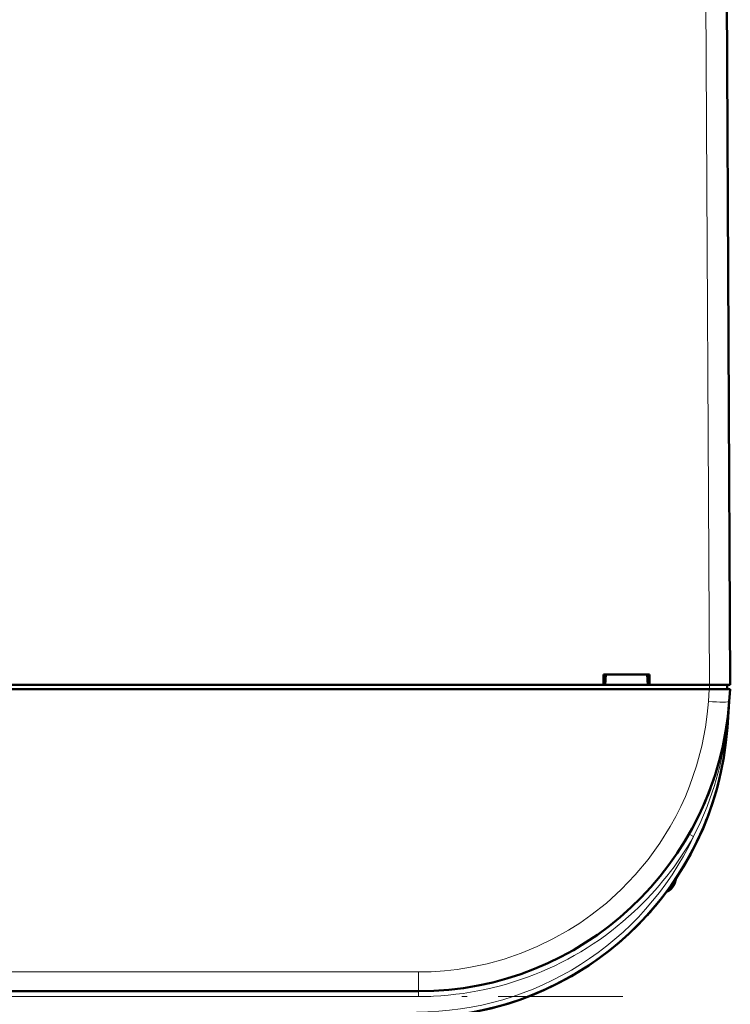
# Model space of a CAD drawing. Extents: x -1861 to 2179, y -1874 to 646.
# Tile 33 of 73: x 532 to 600, y -1618 to -1523. Entities that reach past the tile are written whole.
import ezdxf

# ---------------------------------------------------------------- set-up
doc = ezdxf.new("R2010")
doc.units = 0
doc.linetypes.add('DASHDOT', pattern=[18.5, 12, -3, 0.5, -3])

msp = doc.modelspace()

# ---------------------------------------------------------------- linework, layer by layer
at = {"color": 7, "lineweight": 18}
for p, q in [((597.636, -1505.178), (598.065, -1587.231)), ((597.959, -1588.823), (598.042, -1587.631)), ((598.07, -1587.231), (598.07, -1587.631)), ((599.946, -1588.938), (599.954, -1588.823)), ((599.728, -1591.32), (599.779, -1591.323)), ((596.218, -1601.66), (596.087, -1601.592)), ((596.527, -1601.827), (596.218, -1601.66)), ((594.709, -1606.026), (594.709, -1606.302)), ((570.027, -1614.87), (373.103, -1614.87)), ((570.027, -1614.87), (570.027, -1616.731)), ((570.027, -1617.231), (570.027, -1616.731)), ((570.027, -1617.231), (373.103, -1617.231))]:
    msp.add_line(p, q, dxfattribs=at)
at = {"color": 7, "lineweight": 50}
for p, q in [((600.065, -1587.231), (599.636, -1505.178)), ((599.953, -1565.724), (599.95, -1565.18)), ((587.862, -1587.231), (587.862, -1586.231)), ((587.863, -1586.231), (592.267, -1586.231)), ((588.065, -1586.231), (588.001, -1587.231)), ((592.065, -1586.231), (592.129, -1587.231)), ((592.267, -1586.231), (592.267, -1587.231)), ((598.042, -1587.631), (345.088, -1587.631)), ((479.268, -1587.231), (587.862, -1587.231)), ((587.862, -1587.231), (588.001, -1587.231)), ((587.915, -1587.231), (592.215, -1587.231)), ((592.129, -1587.231), (592.268, -1587.231)), ((592.268, -1587.231), (598.065, -1587.231)), ((600.037, -1587.631), (598.042, -1587.631)), ((599.765, -1587.631), (599.765, -1587.231)), ((600.037, -1587.631), (599.954, -1588.823)), ((599.954, -1588.823), (599.779, -1591.323)), ((599.674, -1591.317), (599.683, -1591.262)), ((599.728, -1591.32), (599.684, -1591.686)), ((599.731, -1591.312), (599.687, -1591.695)), ((599.619, -1591.649), (599.62, -1591.656)), ((599.621, -1591.64), (599.622, -1591.645)), ((592.874, -1608.465), (592.601, -1608.787)), ((592.907, -1608.427), (592.609, -1608.779)), ((591.905, -1609.57), (592.108, -1609.347)), ((591.928, -1609.544), (591.906, -1609.569)), ((591.944, -1609.527), (591.938, -1609.533)), ((592.211, -1609.232), (592.073, -1609.386)), ((592.223, -1609.219), (592.076, -1609.383)), ((592.085, -1609.373), (592.147, -1609.303)), ((592.585, -1608.807), (592.56, -1608.835)), ((591.905, -1609.57), (591.911, -1609.563)), ((591.907, -1609.568), (591.906, -1609.569)), ((591.915, -1609.559), (591.907, -1609.568)), ((570.027, -1616.731), (373.103, -1616.731))]:
    msp.add_line(p, q, dxfattribs=at)
at = {"color": 7, "linetype": 'DASHDOT', "lineweight": 18, "ltscale": 0.012015}
msp.add_line((598.072, -1587.191), (598.072, -1587.671), dxfattribs=at)
at = {"color": 7, "linetype": 'DASHDOT', "lineweight": 18}
msp.add_line((589.719, -1617.231), (353.411, -1617.231), dxfattribs=at)
at = {"color": 7, "lineweight": 18}
for points in [[(570.027, -1614.87), (571.259, -1614.843), (572.531, -1614.758), (573.768, -1614.619), (575.032, -1614.419), (576.644, -1614.077), (578.277, -1613.627), (579.92, -1613.064), (581.458, -1612.431), (582.984, -1611.693), (584.487, -1610.847), (585.571, -1610.158), (586.632, -1609.414), (588.131, -1608.23), (589.552, -1606.938), (590.903, -1605.527), (592.148, -1604.035), (593.275, -1602.476), (594.278, -1600.867), (594.804, -1599.912), (595.289, -1598.946), (595.734, -1597.966), (596.137, -1596.982), (596.815, -1595.017), (597.315, -1593.142), (597.673, -1591.307), (597.846, -1590.05), (597.959, -1588.823)], [(599.684, -1591.686), (599.409, -1593.455), (599.032, -1595.197), (598.555, -1596.91), (597.846, -1598.927), (597.226, -1600.393), (596.531, -1601.819)]]:
    msp.add_lwpolyline(points, dxfattribs=at)
at = {"color": 7, "lineweight": 50}
for centre, radius, start, end in [((597.955, -1566.231), 2, 0.3, 0.84233), ((570.027, -1586.731), 30, 270, 356), ((569.852, -1589.231), 30, 270, 356), ((599.755, -1591.227), 0.0872, 210.96305, 254.40774), ((569.852, -1589.231), 30, 270, 346.5066), ((570.025, -1586.728), 30.002, 336.02282, 341.44319), ((570.15, -1586.797), 29.86, 330.29942, 333.65421), ((569.852, -1589.231), 30, 326.37893, 338.6162), ((593.464, -1605.931), 1.3, 290.07913, 343.39847), ((593.464, -1605.931), 1.3, 290.07832, 343.39847), ((586.085, -1603.731), 9, 343.39845, 346.44373), ((586.085, -1603.731), 9, 343.39845, 346.44398), ((569.852, -1589.231), 30, 320.0609, 323.32737), ((570.132, -1589.468), 29.633, 318.84699, 319.97096), ((570.243, -1589.563), 29.487, 318.93222, 320.0996), ((569.852, -1589.231), 30, 317.78963, 319.44588)]:
    msp.add_arc(centre, radius, start, end, dxfattribs=at)
at = {"color": 7, "lineweight": 18}
for centre, radius, start, end in [((539.215, -1584.577), 60.887, 353.64184, 356.0008), ((569.852, -1589.231), 29.5, 270, 334.72303), ((570.032, -1586.741), 30.489, 312.95366, 330.34478), ((570.031, -1586.74), 30.491, 269.99248, 312.95262)]:
    msp.add_arc(centre, radius, start, end, dxfattribs=at)
at = {"color": 7, "lineweight": 50}
for centre, major_axis, ratio, start_param, end_param in [((598.065, -1587.241), (2, 0.01), 0.005236, 0, 1.570769), ((600.175, -1591.351), (0.494, -0.076), 0.164348, 3.1416, 3.606569), ((600.115, -1591.729), (0.494, -0.081), 0.135092, 3.138656, 3.687944), ((600.145, -1591.724), (0.524, -0.085), 0.13753, 3.147561, 3.660275)]:
    msp.add_ellipse(centre, major_axis=major_axis, ratio=ratio, start_param=start_param, end_param=end_param, dxfattribs=at)
at = {"color": 7, "lineweight": 18}
msp.add_ellipse((597.959, -1588.684), major_axis=(1.995, -0.14), ratio=0.069587, start_param=4.717255, end_param=6.283185, dxfattribs=at)

doc.saveas('drawing.dxf')
